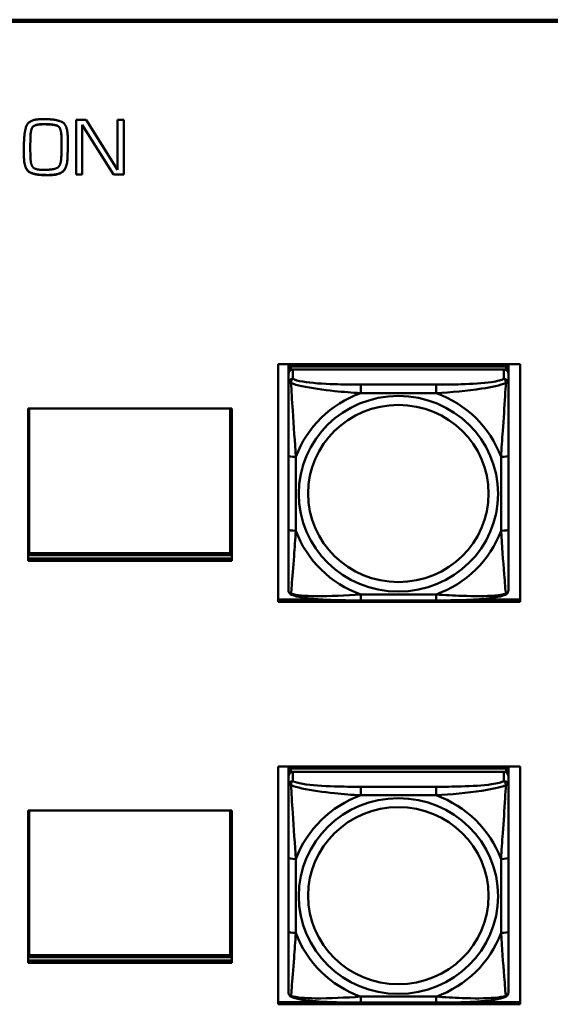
# Model space of a CAD drawing. Header units: inches. Extents: x 0.8 to 72.9, y -7.8 to 49.3.
# Tile 254 of 256: x 58.5 to 59.9, y 18.9 to 21.5. Entities that reach past the tile are written whole.
import ezdxf

# ---------------------------------------------------------------- set-up
doc = ezdxf.new("R2010")
doc.units = ezdxf.units.IN
doc.header["$MEASUREMENT"] = 0
doc.layers.add('Visible Edges(ROSSANSI)', color=7, linetype='Continuous', lineweight=50)
doc.layers.add('Visible Tangent Edges(ROSSANSI)', color=7, linetype='Continuous', lineweight=50)

msp = doc.modelspace()

# ---------------------------------------------------------------- linework, layer by layer
at = {"layer": 'Visible Edges(ROSSANSI)'}
for p, q in [((53.6258, 21.5188), (66.2836, 21.5188)), ((66.2836, 21.5184), (53.6258, 21.5184)), ((66.2836, 21.5127), (53.6258, 21.5127)), ((58.5449, 21.2515), (58.5523, 21.2515)), ((58.6361, 21.1027), (58.6361, 21.2499)), ((58.6361, 21.2499), (58.6635, 21.2499)), ((58.6635, 21.2499), (58.7478, 21.1154)), ((58.7478, 21.2499), (58.7643, 21.2499)), ((58.7478, 21.1154), (58.7478, 21.2499)), ((58.7643, 21.2499), (58.7643, 21.1027)), ((58.5533, 21.238), (58.5476, 21.238)), ((58.5533, 21.2376), (58.5476, 21.2376)), ((58.6525, 21.2359), (58.6525, 21.2363)), ((58.7368, 21.103), (58.6525, 21.2363)), ((58.7368, 21.1027), (58.6525, 21.2359)), ((58.6525, 21.2359), (58.6525, 21.1027)), ((58.5137, 21.202), (58.5133, 21.1748)), ((58.5137, 21.2016), (58.5133, 21.1744)), ((58.5969, 21.2011), (58.5969, 21.2015)), ((58.5969, 21.1768), (58.5969, 21.2011)), ((58.4962, 21.1737), (58.4962, 21.1823)), ((58.5133, 21.1744), (58.5133, 21.1748)), ((58.5133, 21.1744), (58.5135, 21.1508)), ((58.4964, 21.1448), (58.4964, 21.1452)), ((58.5562, 21.1011), (58.5562, 21.1014)), ((58.5629, 21.1011), (58.5562, 21.1011)), ((58.6525, 21.103), (58.6361, 21.103)), ((58.6525, 21.1027), (58.6361, 21.1027)), ((58.7368, 21.1027), (58.7368, 21.103)), ((58.7643, 21.103), (58.7368, 21.103)), ((58.7643, 21.1027), (58.7368, 21.1027)), ((59.1788, 19.9545), (59.1788, 20.5932)), ((59.1788, 20.5932), (59.8294, 20.5932)), ((59.2068, 20.581), (59.2068, 20.5932)), ((59.2333, 20.5868), (59.2333, 20.5932)), ((59.2371, 20.5868), (59.2339, 20.5932)), ((59.7702, 20.5932), (59.767, 20.5868)), ((59.7707, 20.5932), (59.7707, 20.5868)), ((59.7973, 20.5932), (59.7973, 20.581)), ((59.8294, 20.5932), (59.8294, 19.9545)), ((59.2068, 20.581), (59.2068, 20.5728)), ((59.2068, 20.567), (59.2068, 20.5728)), ((59.2068, 20.567), (59.2068, 20.5421)), ((59.7914, 20.5868), (59.2127, 20.5868)), ((59.2127, 20.5786), (59.7914, 20.5786)), ((59.7855, 20.5786), (59.2186, 20.5786)), ((59.7973, 20.5728), (59.7973, 20.581)), ((59.7973, 20.5728), (59.7973, 20.567)), ((59.7973, 20.5421), (59.7973, 20.567)), ((58.5075, 20.0642), (58.5075, 20.4736)), ((58.5075, 20.4736), (59.0545, 20.4736)), ((58.5101, 20.0847), (58.5101, 20.4736)), ((59.0499, 20.4736), (59.0499, 20.0847)), ((59.0535, 20.4736), (59.0535, 20.0793)), ((59.0545, 20.4736), (59.0545, 20.0642)), ((59.2068, 20.3476), (59.2068, 20.149)), ((59.7973, 20.149), (59.7973, 20.3476)), ((58.5075, 20.0983), (58.5101, 20.0983)), ((59.0499, 20.0983), (59.0535, 20.0983)), ((59.0535, 20.0793), (58.5075, 20.0793)), ((58.5075, 20.0703), (59.0545, 20.0703)), ((59.0545, 20.0642), (58.5075, 20.0642)), ((59.0499, 20.0847), (58.5101, 20.0847)), ((59.1788, 19.9606), (59.2949, 19.9606)), ((59.8294, 19.9545), (59.1788, 19.9545)), ((59.6032, 19.9581), (59.4009, 19.9581)), ((59.7092, 19.9606), (59.8294, 19.9606)), ((59.1788, 18.8726), (59.1788, 19.5113)), ((59.1788, 19.5113), (59.8294, 19.5113)), ((59.2068, 19.5001), (59.2068, 19.5113)), ((59.7914, 19.5059), (59.2127, 19.5059)), ((59.2333, 19.5059), (59.2333, 19.5113)), ((59.2371, 19.5059), (59.2344, 19.5113)), ((59.7697, 19.5113), (59.767, 19.5059)), ((59.7707, 19.5113), (59.7707, 19.5059)), ((59.7973, 19.5113), (59.7973, 19.5001)), ((59.8294, 19.5113), (59.8294, 18.8726)), ((59.2068, 19.5001), (59.2068, 19.4918)), ((59.2068, 19.4861), (59.2068, 19.4918)), ((59.2068, 19.4861), (59.2068, 19.4611)), ((59.2127, 19.4976), (59.7914, 19.4976)), ((59.7855, 19.4976), (59.2186, 19.4976)), ((59.7973, 19.4918), (59.7973, 19.5001)), ((59.7973, 19.4918), (59.7973, 19.4861)), ((59.7973, 19.4611), (59.7973, 19.4861)), ((58.5075, 18.9843), (58.5075, 19.3937)), ((58.5075, 19.3937), (59.0545, 19.3937)), ((58.5101, 19.0048), (58.5101, 19.3937)), ((59.0499, 19.3937), (59.0499, 19.0048)), ((59.0535, 19.3937), (59.0535, 18.9993)), ((59.0545, 19.3937), (59.0545, 18.9843)), ((59.2068, 19.2667), (59.2068, 19.0681)), ((59.7973, 19.0681), (59.7973, 19.2667)), ((58.5075, 19.0183), (58.5101, 19.0183)), ((59.0499, 19.0048), (58.5101, 19.0048)), ((59.0499, 19.0183), (59.0535, 19.0183)), ((59.0535, 18.9993), (58.5075, 18.9993)), ((58.5075, 18.9903), (59.0545, 18.9903)), ((59.0545, 18.9843), (58.5075, 18.9843)), ((59.1788, 18.8786), (59.3134, 18.8786)), ((59.8294, 18.8726), (59.1788, 18.8726)), ((59.6032, 18.8771), (59.4009, 18.8771)), ((59.6907, 18.8786), (59.8294, 18.8786))]:
    msp.add_line(p, q, dxfattribs=at)
for centre, major_axis, start_param, end_param in [((59.2127, 20.581), (-0.00591, 0), 4.712389, 6.283185), ((59.2186, 20.567), (-0.0118, 0), 4.712389, 6.283185), ((59.2127, 20.5728), (-0.00591, 0), 4.712389, 6.283185), ((59.7855, 20.567), (0.0118, 0), 0, 1.570796), ((59.7914, 20.581), (0.00591, 0), 0, 1.570796), ((59.7914, 20.5728), (0.00591, 0), 0, 1.570796), ((59.2127, 19.5001), (-0.00591, 0), 4.712389, 6.283185), ((59.7914, 19.5001), (0.00591, 0), 0, 1.570796), ((59.2186, 19.4861), (-0.0118, 0), 4.712389, 6.283185), ((59.2127, 19.4918), (-0.00591, 0), 4.712389, 6.283185), ((59.7855, 19.4861), (0.0118, 0), 0, 1.570796), ((59.7914, 19.4918), (0.00591, 0), 0, 1.570796)]:
    msp.add_ellipse(centre, major_axis=major_axis, ratio=0.981793, start_param=start_param, end_param=end_param, dxfattribs=at)
for points in [[(58.4962, 21.1823), (58.4962, 21.2124), (58.5085, 21.2515), (58.5449, 21.2515)], [(58.5523, 21.2515), (58.5827, 21.2515), (58.6138, 21.2365), (58.6138, 21.2018)], [(58.5476, 21.238), (58.5278, 21.238), (58.5141, 21.226), (58.5137, 21.202)], [(58.5476, 21.2376), (58.5278, 21.2376), (58.5141, 21.2256), (58.5137, 21.2016)], [(58.5969, 21.2015), (58.5969, 21.2287), (58.5773, 21.238), (58.5533, 21.238)], [(58.5969, 21.2011), (58.5969, 21.2283), (58.5773, 21.2376), (58.5533, 21.2376)], [(58.6138, 21.2018), (58.6138, 21.1888), (58.6138, 21.1624), (58.6133, 21.1494)], [(58.4964, 21.1448), (58.4962, 21.1521), (58.4962, 21.1667), (58.4962, 21.1737)], [(58.5967, 21.1525), (58.5967, 21.1585), (58.5969, 21.1706), (58.5969, 21.1768)], [(58.5496, 21.1017), (58.5243, 21.1017), (58.4979, 21.1171), (58.4964, 21.1452)], [(58.5496, 21.1013), (58.5243, 21.1013), (58.4979, 21.1167), (58.4964, 21.1448)], [(58.5135, 21.1508), (58.514, 21.1294), (58.5268, 21.1152), (58.5494, 21.1152)], [(58.5494, 21.1152), (58.5748, 21.1152), (58.596, 21.1256), (58.5967, 21.1525)], [(58.6133, 21.1498), (58.6126, 21.1229), (58.5913, 21.1014), (58.5629, 21.1014)], [(58.6133, 21.1494), (58.6126, 21.1225), (58.5913, 21.1011), (58.5629, 21.1011)], [(58.5562, 21.1014), (58.5544, 21.1017), (58.5513, 21.1017), (58.5496, 21.1017)], [(58.5562, 21.1011), (58.5544, 21.1013), (58.5513, 21.1013), (58.5496, 21.1013)], [(58.5596, 21.1014), (58.5587, 21.1014), (58.5571, 21.1014), (58.5562, 21.1014)], [(58.5629, 21.1014), (58.5621, 21.1014), (58.5604, 21.1014), (58.5596, 21.1014)]]:
    msp.add_open_spline(points, degree=2, dxfattribs=at)
for points, degree, knots in [([(58.4962, 21.1594), (58.4962, 21.1596), (58.4962, 21.1669), (58.4962, 21.1737)], 2, [0.9740179, 0.9740179, 0.9740179, 1, 1.9729708, 1.9729708, 1.9729708]), ([(59.2068, 20.5421), (59.2068, 20.533), (59.2068, 20.5177), (59.2068, 20.5006), (59.2068, 20.4741), (59.2068, 20.4438), (59.2068, 20.4145), (59.2068, 20.392), (59.2068, 20.3696), (59.2068, 20.3476)], 3, [-0.7968224, -0.7968224, -0.7968224, -0.7968224, -0.6514613, -0.6514613, -0.6514613, -0.427691, -0.427691, -0.427691, -0.2569517, -0.2569517, -0.2569517, -0.2569517]), ([(59.7973, 20.3476), (59.7973, 20.3709), (59.7973, 20.3946), (59.7973, 20.4183), (59.7973, 20.4494), (59.7973, 20.4817), (59.7973, 20.5085), (59.7973, 20.5223), (59.7973, 20.5344), (59.7973, 20.5421)], 3, [0.2569537, 0.2569537, 0.2569537, 0.2569537, 0.4371919, 0.4371919, 0.4371919, 0.6739428, 0.6739428, 0.6739428, 0.7963818, 0.7963818, 0.7963818, 0.7963818]), ([(59.2068, 20.149), (59.2068, 20.1258), (59.2068, 20.1024), (59.2068, 20.0802), (59.2068, 20.0511), (59.2068, 20.0227), (59.2068, 20.0039), (59.2068, 19.9942), (59.2068, 19.9873), (59.2068, 19.9855)], 3, [0.2569537, 0.2569537, 0.2569537, 0.2569537, 0.4371919, 0.4371919, 0.4371919, 0.6739428, 0.6739428, 0.6739428, 0.7963818, 0.7963818, 0.7963818, 0.7963818]), ([(59.7973, 19.9855), (59.7973, 19.9876), (59.7973, 19.9969), (59.7973, 20.0096), (59.7973, 20.0292), (59.7973, 20.0561), (59.7973, 20.0838), (59.7973, 20.1049), (59.7973, 20.127), (59.7973, 20.149)], 3, [-0.7968224, -0.7968224, -0.7968224, -0.7968224, -0.6514613, -0.6514613, -0.6514613, -0.427691, -0.427691, -0.427691, -0.2569517, -0.2569517, -0.2569517, -0.2569517]), ([(59.2148, 19.9732), (59.2137, 19.9736), (59.2127, 19.9742), (59.2107, 19.9758), (59.2098, 19.9767), (59.2085, 19.9787), (59.208, 19.9797), (59.2073, 19.9816), (59.2071, 19.9825), (59.2068, 19.9841), (59.2068, 19.9848), (59.2068, 19.9855)], 3, [0.02510739, 0.02510739, 0.02510739, 0.02510739, 0.03073999, 0.03073999, 0.03637259, 0.03637259, 0.0420052, 0.0420052, 0.0476378, 0.0476378, 0.0532704, 0.0532704, 0.0532704, 0.0532704]), ([(59.7893, 19.9732), (59.7903, 19.9736), (59.7914, 19.9742), (59.7934, 19.9758), (59.7943, 19.9767), (59.7956, 19.9787), (59.7961, 19.9797), (59.7968, 19.9816), (59.797, 19.9825), (59.7973, 19.9841), (59.7973, 19.9848), (59.7973, 19.9855)], 3, [0.02510739, 0.02510739, 0.02510739, 0.02510739, 0.03073999, 0.03073999, 0.03637259, 0.03637259, 0.0420052, 0.0420052, 0.0476378, 0.0476378, 0.0532704, 0.0532704, 0.0532704, 0.0532704]), ([(59.4009, 19.9581), (59.3874, 19.9581), (59.3737, 19.9581), (59.3464, 19.9585), (59.3328, 19.9588), (59.306, 19.9599), (59.2926, 19.9606), (59.267, 19.9627), (59.2548, 19.9641), (59.2327, 19.9677), (59.2233, 19.9697), (59.2148, 19.9732)], 3, [0.2569517, 0.2569517, 0.2569517, 0.2569517, 0.3597049, 0.3597049, 0.4624581, 0.4624581, 0.5652112, 0.5652112, 0.6679644, 0.6679644, 0.7707176, 0.7707176, 0.7707176, 0.7707176]), ([(59.7893, 19.9732), (59.7808, 19.9697), (59.7714, 19.9677), (59.7493, 19.9641), (59.7371, 19.9627), (59.7114, 19.9606), (59.6981, 19.9599), (59.6713, 19.9588), (59.6577, 19.9585), (59.6304, 19.9581), (59.6167, 19.9581), (59.6032, 19.9581)], 3, [-0.7703505, -0.7703505, -0.7703505, -0.7703505, -0.6676711, -0.6676711, -0.5649918, -0.5649918, -0.4623124, -0.4623124, -0.3596331, -0.3596331, -0.2569537, -0.2569537, -0.2569537, -0.2569537]), ([(59.2068, 19.4611), (59.2068, 19.452), (59.2068, 19.4368), (59.2068, 19.4196), (59.2068, 19.3932), (59.2068, 19.3629), (59.2068, 19.3335), (59.2068, 19.3111), (59.2068, 19.2887), (59.2068, 19.2667)], 3, [-0.7968224, -0.7968224, -0.7968224, -0.7968224, -0.6514613, -0.6514613, -0.6514613, -0.427691, -0.427691, -0.427691, -0.2569517, -0.2569517, -0.2569517, -0.2569517]), ([(59.7973, 19.2667), (59.7973, 19.2899), (59.7973, 19.3136), (59.7973, 19.3373), (59.7973, 19.3684), (59.7973, 19.4007), (59.7973, 19.4275), (59.7973, 19.4414), (59.7973, 19.4534), (59.7973, 19.4611)], 3, [0.2569537, 0.2569537, 0.2569537, 0.2569537, 0.4371919, 0.4371919, 0.4371919, 0.6739428, 0.6739428, 0.6739428, 0.7963818, 0.7963818, 0.7963818, 0.7963818]), ([(59.2068, 19.0681), (59.2068, 19.0448), (59.2068, 19.0215), (59.2068, 18.9993), (59.2068, 18.9701), (59.2068, 18.9418), (59.2068, 18.9229), (59.2068, 18.9132), (59.2068, 18.9064), (59.2068, 18.9045)], 3, [0.2569537, 0.2569537, 0.2569537, 0.2569537, 0.4371919, 0.4371919, 0.4371919, 0.6739428, 0.6739428, 0.6739428, 0.7963818, 0.7963818, 0.7963818, 0.7963818]), ([(59.7973, 18.9045), (59.7973, 18.9067), (59.7973, 18.9159), (59.7973, 18.9287), (59.7973, 18.9482), (59.7973, 18.9751), (59.7973, 19.0028), (59.7973, 19.024), (59.7973, 19.0461), (59.7973, 19.0681)], 3, [-0.7968224, -0.7968224, -0.7968224, -0.7968224, -0.6514613, -0.6514613, -0.6514613, -0.427691, -0.427691, -0.427691, -0.2569517, -0.2569517, -0.2569517, -0.2569517]), ([(59.2148, 18.8922), (59.2137, 18.8927), (59.2127, 18.8933), (59.2107, 18.8948), (59.2098, 18.8958), (59.2085, 18.8977), (59.208, 18.8987), (59.2073, 18.9006), (59.2071, 18.9015), (59.2068, 18.9031), (59.2068, 18.9039), (59.2068, 18.9045)], 3, [0.02510739, 0.02510739, 0.02510739, 0.02510739, 0.03073999, 0.03073999, 0.03637259, 0.03637259, 0.0420052, 0.0420052, 0.0476378, 0.0476378, 0.0532704, 0.0532704, 0.0532704, 0.0532704]), ([(59.7893, 18.8922), (59.7903, 18.8927), (59.7914, 18.8933), (59.7934, 18.8948), (59.7943, 18.8958), (59.7956, 18.8977), (59.7961, 18.8987), (59.7968, 18.9006), (59.797, 18.9015), (59.7973, 18.9031), (59.7973, 18.9039), (59.7973, 18.9045)], 3, [0.02510739, 0.02510739, 0.02510739, 0.02510739, 0.03073999, 0.03073999, 0.03637259, 0.03637259, 0.0420052, 0.0420052, 0.0476378, 0.0476378, 0.0532704, 0.0532704, 0.0532704, 0.0532704]), ([(59.4009, 18.8771), (59.3874, 18.8771), (59.3737, 18.8772), (59.3464, 18.8775), (59.3328, 18.8779), (59.306, 18.8789), (59.2926, 18.8796), (59.267, 18.8818), (59.2548, 18.8831), (59.2327, 18.8867), (59.2233, 18.8887), (59.2148, 18.8922)], 3, [0.2569517, 0.2569517, 0.2569517, 0.2569517, 0.3597049, 0.3597049, 0.4624581, 0.4624581, 0.5652112, 0.5652112, 0.6679644, 0.6679644, 0.7707176, 0.7707176, 0.7707176, 0.7707176]), ([(59.7893, 18.8922), (59.7808, 18.8887), (59.7714, 18.8867), (59.7493, 18.8831), (59.7371, 18.8818), (59.7114, 18.8796), (59.6981, 18.8789), (59.6713, 18.8779), (59.6577, 18.8775), (59.6304, 18.8772), (59.6167, 18.8771), (59.6032, 18.8771)], 3, [-0.7703505, -0.7703505, -0.7703505, -0.7703505, -0.6676711, -0.6676711, -0.5649918, -0.5649918, -0.4623124, -0.4623124, -0.3596331, -0.3596331, -0.2569537, -0.2569537, -0.2569537, -0.2569537])]:
    msp.add_open_spline(points, degree=degree, knots=knots, dxfattribs=at)
at = {"layer": 'Visible Tangent Edges(ROSSANSI)'}
for p, q in [((58.5476, 21.2376), (58.5476, 21.238)), ((58.5533, 21.2376), (58.5533, 21.238)), ((58.5137, 21.2016), (58.5137, 21.202)), ((58.6133, 21.1494), (58.6133, 21.1498)), ((58.5496, 21.1013), (58.5496, 21.1017)), ((58.5629, 21.1011), (58.5629, 21.1014)), ((59.2127, 20.5786), (59.2127, 20.5868)), ((59.2186, 20.5537), (59.2186, 20.5786)), ((59.7855, 20.5786), (59.7855, 20.5537)), ((59.7914, 20.5868), (59.7914, 20.5786)), ((59.4009, 20.5382), (59.4009, 20.5152)), ((59.6032, 20.5382), (59.4009, 20.5382)), ((59.6032, 20.5382), (59.6032, 20.5152)), ((59.4009, 20.5152), (59.6032, 20.5152)), ((59.2265, 20.1453), (59.2265, 20.3439)), ((59.7776, 20.3439), (59.7776, 20.1453)), ((59.6032, 19.974), (59.4009, 19.974)), ((59.4009, 19.9581), (59.4009, 19.974)), ((59.6032, 19.9581), (59.6032, 19.974)), ((59.2127, 19.4976), (59.2127, 19.5059)), ((59.7914, 19.5059), (59.7914, 19.4976)), ((59.2186, 19.4727), (59.2186, 19.4976)), ((59.7855, 19.4976), (59.7855, 19.4727)), ((59.4009, 19.4573), (59.4009, 19.4342)), ((59.6032, 19.4573), (59.4009, 19.4573)), ((59.6032, 19.4573), (59.6032, 19.4342)), ((59.4009, 19.4342), (59.6032, 19.4342)), ((59.2265, 19.0643), (59.2265, 19.2629)), ((59.7776, 19.2629), (59.7776, 19.0643)), ((59.6032, 18.8931), (59.4009, 18.8931)), ((59.4009, 18.8771), (59.4009, 18.8931)), ((59.6032, 18.8771), (59.6032, 18.8931))]:
    msp.add_line(p, q, dxfattribs=at)
for centre, major_axis, ratio, start_param, end_param in [((59.2186, 20.5421), (-0.0118, 0), 0.981793, 4.712389, 6.283185), ((59.7855, 20.5421), (0.0118, 0), 0.981793, 0, 1.570796), ((59.502, 20.2446), (-0.2936, 0), 0.981793, 5.064156, 5.931419), ((59.502, 20.2446), (0.2936, 0), 0.981793, 0.351767, 1.21903), ((59.2265, 20.3476), (-0.0197, 0), 0.189952, 0, 1.570796), ((59.7776, 20.3476), (0.0197, 0), 0.189952, 4.712389, 6.283185), ((59.2265, 20.149), (-0.0197, 0), 0.189952, 0, 1.570796), ((59.502, 20.2446), (-0.2936, 0), 0.981793, 0.351767, 1.21903), ((59.502, 20.2446), (0.2936, 0), 0.981793, 5.064156, 5.931419), ((59.7776, 20.149), (0.0197, 0), 0.189952, 4.712389, 6.283185), ((59.2186, 19.4611), (-0.0118, 0), 0.981793, 4.712389, 6.283185), ((59.7855, 19.4611), (0.0118, 0), 0.981793, 0, 1.570796), ((59.502, 19.1636), (-0.2936, 0), 0.981793, 5.064156, 5.931419), ((59.502, 19.1636), (0.2936, 0), 0.981793, 0.351767, 1.21903), ((59.2265, 19.2667), (-0.0197, 0), 0.189952, 0, 1.570796), ((59.7776, 19.2667), (0.0197, 0), 0.189952, 4.712389, 6.283185), ((59.2265, 19.0681), (-0.0197, 0), 0.189952, 0, 1.570796), ((59.502, 19.1636), (-0.2936, 0), 0.981793, 0.351767, 1.21903), ((59.502, 19.1636), (0.2936, 0), 0.981793, 5.064156, 5.931419), ((59.7776, 19.0681), (0.0197, 0), 0.189952, 4.712389, 6.283185)]:
    msp.add_ellipse(centre, major_axis=major_axis, ratio=ratio, start_param=start_param, end_param=end_param, dxfattribs=at)
for centre, major_axis in [((59.502, 20.2446), (-0.2678, 0)), ((59.502, 20.2454), (-0.2424, 0)), ((59.502, 19.1636), (-0.2678, 0)), ((59.502, 19.1644), (-0.2424, 0))]:
    msp.add_ellipse(centre, major_axis=major_axis, ratio=0.981793, dxfattribs=at)
for points, knots in [([(59.2068, 20.5421), (59.2068, 20.5423), (59.2068, 20.5426), (59.2071, 20.5429), (59.2073, 20.543), (59.2077, 20.5432), (59.2078, 20.5432), (59.2081, 20.5433), (59.2083, 20.5433), (59.2087, 20.5433), (59.209, 20.5433), (59.2099, 20.5432), (59.2106, 20.5431), (59.212, 20.5427), (59.2128, 20.5425), (59.2136, 20.5422)], [-0.0532704, -0.0532704, -0.0532704, -0.0532704, -0.04377373, -0.04377373, -0.03521335, -0.03521335, -0.02986312, -0.02986312, -0.02651922, -0.02651922, -0.01983142, -0.01983142, -0.00913095, -0.00913095, 0.00023197, 0.00023197, 0.00023197, 0.00023197]), ([(59.2136, 20.5422), (59.2136, 20.5433), (59.2137, 20.5443), (59.2139, 20.5463), (59.2141, 20.5473), (59.2145, 20.5487), (59.2147, 20.5492), (59.2151, 20.55), (59.2152, 20.5502), (59.2155, 20.5508), (59.2157, 20.5511), (59.2163, 20.5519), (59.2167, 20.5523), (59.2175, 20.5531), (59.218, 20.5534), (59.2186, 20.5537)], [-0.00023197, -0.00023197, -0.00023197, -0.00023197, 0.00913095, 0.00913095, 0.01983142, 0.01983142, 0.02651922, 0.02651922, 0.02986312, 0.02986312, 0.03521335, 0.03521335, 0.04377373, 0.04377373, 0.0532704, 0.0532704, 0.0532704, 0.0532704]), ([(59.2136, 20.5422), (59.2213, 20.5392), (59.2313, 20.5364), (59.2683, 20.5282), (59.3, 20.5239), (59.3543, 20.5183), (59.3775, 20.5165), (59.4009, 20.5152)], [-0.7478145, -0.7478145, -0.7478145, -0.7478145, -0.6493253, -0.6493253, -0.427691, -0.427691, -0.2569537, -0.2569537, -0.2569537, -0.2569537]), ([(59.2265, 20.3439), (59.2241, 20.3836), (59.2208, 20.4257), (59.2162, 20.4957), (59.2145, 20.5232), (59.2136, 20.5422)], [0.2569517, 0.2569517, 0.2569517, 0.2569517, 0.5559983, 0.5559983, 0.7482818, 0.7482818, 0.7482818, 0.7482818]), ([(59.4009, 20.5382), (59.3772, 20.5382), (59.3532, 20.5384), (59.3299, 20.5391), (59.2992, 20.5401), (59.2683, 20.5421), (59.2451, 20.5461), (59.2331, 20.5481), (59.2234, 20.5507), (59.2186, 20.5537)], [0.2569537, 0.2569537, 0.2569537, 0.2569537, 0.4371919, 0.4371919, 0.4371919, 0.6739428, 0.6739428, 0.6739428, 0.7963818, 0.7963818, 0.7963818, 0.7963818]), ([(59.7855, 20.5537), (59.7798, 20.5502), (59.7673, 20.5472), (59.7521, 20.545), (59.7286, 20.5416), (59.6995, 20.5399), (59.6704, 20.539), (59.6483, 20.5384), (59.6256, 20.5382), (59.6032, 20.5382)], [-0.7968224, -0.7968224, -0.7968224, -0.7968224, -0.6514613, -0.6514613, -0.6514613, -0.427691, -0.427691, -0.427691, -0.2569517, -0.2569517, -0.2569517, -0.2569517]), ([(59.6032, 20.5152), (59.6437, 20.5175), (59.686, 20.5212), (59.7517, 20.5313), (59.7761, 20.5364), (59.7905, 20.5422)], [0.2569517, 0.2569517, 0.2569517, 0.2569517, 0.5559983, 0.5559983, 0.7482818, 0.7482818, 0.7482818, 0.7482818]), ([(59.7905, 20.5422), (59.79, 20.5322), (59.7893, 20.5201), (59.7869, 20.478), (59.7846, 20.4449), (59.7807, 20.3898), (59.779, 20.3668), (59.7776, 20.3439)], [-0.7478145, -0.7478145, -0.7478145, -0.7478145, -0.6493253, -0.6493253, -0.427691, -0.427691, -0.2569537, -0.2569537, -0.2569537, -0.2569537]), ([(59.7855, 20.5537), (59.786, 20.5534), (59.7865, 20.5531), (59.7874, 20.5523), (59.7878, 20.5519), (59.7884, 20.5511), (59.7886, 20.5508), (59.7889, 20.5502), (59.789, 20.55), (59.7894, 20.5492), (59.7896, 20.5487), (59.79, 20.5473), (59.7902, 20.5463), (59.7904, 20.5443), (59.7905, 20.5433), (59.7905, 20.5422)], [-0.0532704, -0.0532704, -0.0532704, -0.0532704, -0.04377373, -0.04377373, -0.03521335, -0.03521335, -0.02986312, -0.02986312, -0.02651922, -0.02651922, -0.01983142, -0.01983142, -0.00913095, -0.00913095, 0.00023197, 0.00023197, 0.00023197, 0.00023197]), ([(59.7905, 20.5422), (59.7913, 20.5425), (59.7921, 20.5427), (59.7935, 20.5431), (59.7942, 20.5432), (59.7951, 20.5433), (59.7954, 20.5433), (59.7958, 20.5433), (59.796, 20.5433), (59.7963, 20.5432), (59.7964, 20.5432), (59.7968, 20.543), (59.797, 20.5429), (59.7973, 20.5426), (59.7973, 20.5423), (59.7973, 20.5421)], [-0.00023197, -0.00023197, -0.00023197, -0.00023197, 0.00913095, 0.00913095, 0.01983142, 0.01983142, 0.02651922, 0.02651922, 0.02986312, 0.02986312, 0.03521335, 0.03521335, 0.04377373, 0.04377373, 0.0532704, 0.0532704, 0.0532704, 0.0532704]), ([(59.2136, 19.9758), (59.2141, 19.9809), (59.2148, 19.9885), (59.2172, 20.0191), (59.2195, 20.0482), (59.2234, 20.0997), (59.225, 20.1223), (59.2265, 20.1453)], [-0.7478145, -0.7478145, -0.7478145, -0.7478145, -0.6493253, -0.6493253, -0.427691, -0.427691, -0.2569537, -0.2569537, -0.2569537, -0.2569537]), ([(59.7776, 20.1453), (59.78, 20.1055), (59.7833, 20.0644), (59.7879, 20.0055), (59.7896, 19.985), (59.7905, 19.9758)], [0.2569517, 0.2569517, 0.2569517, 0.2569517, 0.5559983, 0.5559983, 0.7482818, 0.7482818, 0.7482818, 0.7482818]), ([(59.2136, 19.9758), (59.2128, 19.9761), (59.212, 19.9764), (59.2106, 19.9773), (59.2099, 19.9778), (59.209, 19.9787), (59.2087, 19.9791), (59.2083, 19.9798), (59.2081, 19.98), (59.2078, 19.9805), (59.2077, 19.9809), (59.2073, 19.9819), (59.2071, 19.9825), (59.2068, 19.9839), (59.2068, 19.9847), (59.2068, 19.9855)], [-0.00023197, -0.00023197, -0.00023197, -0.00023197, 0.00913095, 0.00913095, 0.01983142, 0.01983142, 0.02651922, 0.02651922, 0.02986312, 0.02986312, 0.03521335, 0.03521335, 0.04377373, 0.04377373, 0.0532704, 0.0532704, 0.0532704, 0.0532704]), ([(59.7973, 19.9855), (59.7973, 19.9847), (59.7973, 19.9839), (59.797, 19.9825), (59.7968, 19.9819), (59.7964, 19.9809), (59.7963, 19.9805), (59.796, 19.98), (59.7958, 19.9798), (59.7954, 19.9791), (59.7951, 19.9787), (59.7942, 19.9778), (59.7935, 19.9773), (59.7921, 19.9764), (59.7913, 19.9761), (59.7905, 19.9758)], [-0.0532704, -0.0532704, -0.0532704, -0.0532704, -0.04377373, -0.04377373, -0.03521335, -0.03521335, -0.02986312, -0.02986312, -0.02651922, -0.02651922, -0.01983142, -0.01983142, -0.00913095, -0.00913095, 0.00023197, 0.00023197, 0.00023197, 0.00023197]), ([(59.2148, 19.9732), (59.2146, 19.9732), (59.2145, 19.9733), (59.2141, 19.9737), (59.2139, 19.974), (59.2137, 19.9748), (59.2136, 19.9753), (59.2136, 19.9758)], [-0.02510739, -0.02510739, -0.02510739, -0.02510739, -0.01983142, -0.01983142, -0.00913095, -0.00913095, 0.00023197, 0.00023197, 0.00023197, 0.00023197]), ([(59.4009, 19.974), (59.3604, 19.9716), (59.3181, 19.9689), (59.2524, 19.9699), (59.228, 19.9719), (59.2136, 19.9758)], [0.2569517, 0.2569517, 0.2569517, 0.2569517, 0.5559983, 0.5559983, 0.7482818, 0.7482818, 0.7482818, 0.7482818]), ([(59.7905, 19.9758), (59.7828, 19.9739), (59.7728, 19.9722), (59.7358, 19.9689), (59.704, 19.9692), (59.6498, 19.9712), (59.6266, 19.9726), (59.6032, 19.974)], [-0.7478145, -0.7478145, -0.7478145, -0.7478145, -0.6493253, -0.6493253, -0.427691, -0.427691, -0.2569537, -0.2569537, -0.2569537, -0.2569537]), ([(59.7905, 19.9758), (59.7905, 19.9753), (59.7904, 19.9748), (59.7902, 19.974), (59.79, 19.9737), (59.7896, 19.9733), (59.7894, 19.9732), (59.7893, 19.9732)], [-0.00023197, -0.00023197, -0.00023197, -0.00023197, 0.00913095, 0.00913095, 0.01983142, 0.01983142, 0.02510739, 0.02510739, 0.02510739, 0.02510739]), ([(59.2068, 19.4611), (59.2068, 19.4614), (59.2068, 19.4616), (59.2071, 19.462), (59.2073, 19.4621), (59.2077, 19.4622), (59.2078, 19.4623), (59.2081, 19.4623), (59.2083, 19.4623), (59.2087, 19.4624), (59.209, 19.4623), (59.2099, 19.4622), (59.2106, 19.4621), (59.212, 19.4617), (59.2128, 19.4615), (59.2136, 19.4612)], [-0.0532704, -0.0532704, -0.0532704, -0.0532704, -0.04377373, -0.04377373, -0.03521335, -0.03521335, -0.02986312, -0.02986312, -0.02651922, -0.02651922, -0.01983142, -0.01983142, -0.00913095, -0.00913095, 0.00023197, 0.00023197, 0.00023197, 0.00023197]), ([(59.2136, 19.4612), (59.2136, 19.4623), (59.2137, 19.4633), (59.2139, 19.4654), (59.2141, 19.4663), (59.2145, 19.4678), (59.2147, 19.4683), (59.2151, 19.469), (59.2152, 19.4692), (59.2155, 19.4698), (59.2157, 19.4701), (59.2163, 19.4709), (59.2167, 19.4713), (59.2175, 19.4721), (59.218, 19.4725), (59.2186, 19.4727)], [-0.00023197, -0.00023197, -0.00023197, -0.00023197, 0.00913095, 0.00913095, 0.01983142, 0.01983142, 0.02651922, 0.02651922, 0.02986312, 0.02986312, 0.03521335, 0.03521335, 0.04377373, 0.04377373, 0.0532704, 0.0532704, 0.0532704, 0.0532704]), ([(59.2136, 19.4612), (59.2213, 19.4583), (59.2313, 19.4554), (59.2683, 19.4472), (59.3, 19.443), (59.3543, 19.4374), (59.3775, 19.4355), (59.4009, 19.4342)], [-0.7478145, -0.7478145, -0.7478145, -0.7478145, -0.6493253, -0.6493253, -0.427691, -0.427691, -0.2569537, -0.2569537, -0.2569537, -0.2569537]), ([(59.2265, 19.2629), (59.2241, 19.3026), (59.2208, 19.3448), (59.2162, 19.4148), (59.2145, 19.4422), (59.2136, 19.4612)], [0.2569517, 0.2569517, 0.2569517, 0.2569517, 0.5559983, 0.5559983, 0.7482818, 0.7482818, 0.7482818, 0.7482818]), ([(59.4009, 19.4573), (59.3772, 19.4573), (59.3532, 19.4574), (59.3299, 19.4582), (59.2992, 19.4592), (59.2683, 19.4611), (59.2451, 19.4651), (59.2331, 19.4672), (59.2234, 19.4698), (59.2186, 19.4727)], [0.2569537, 0.2569537, 0.2569537, 0.2569537, 0.4371919, 0.4371919, 0.4371919, 0.6739428, 0.6739428, 0.6739428, 0.7963818, 0.7963818, 0.7963818, 0.7963818]), ([(59.7855, 19.4727), (59.7798, 19.4693), (59.7673, 19.4663), (59.7521, 19.464), (59.7286, 19.4606), (59.6995, 19.4589), (59.6704, 19.4581), (59.6483, 19.4574), (59.6256, 19.4573), (59.6032, 19.4573)], [-0.7968224, -0.7968224, -0.7968224, -0.7968224, -0.6514613, -0.6514613, -0.6514613, -0.427691, -0.427691, -0.427691, -0.2569517, -0.2569517, -0.2569517, -0.2569517]), ([(59.6032, 19.4342), (59.6437, 19.4365), (59.686, 19.4403), (59.7517, 19.4504), (59.7761, 19.4554), (59.7905, 19.4612)], [0.2569517, 0.2569517, 0.2569517, 0.2569517, 0.5559983, 0.5559983, 0.7482818, 0.7482818, 0.7482818, 0.7482818]), ([(59.7905, 19.4612), (59.79, 19.4513), (59.7893, 19.4392), (59.7869, 19.3971), (59.7846, 19.3639), (59.7807, 19.3089), (59.779, 19.2858), (59.7776, 19.2629)], [-0.7478145, -0.7478145, -0.7478145, -0.7478145, -0.6493253, -0.6493253, -0.427691, -0.427691, -0.2569537, -0.2569537, -0.2569537, -0.2569537]), ([(59.7855, 19.4727), (59.786, 19.4725), (59.7865, 19.4721), (59.7874, 19.4713), (59.7878, 19.4709), (59.7884, 19.4701), (59.7886, 19.4698), (59.7889, 19.4692), (59.789, 19.469), (59.7894, 19.4683), (59.7896, 19.4678), (59.79, 19.4663), (59.7902, 19.4654), (59.7904, 19.4633), (59.7905, 19.4623), (59.7905, 19.4612)], [-0.0532704, -0.0532704, -0.0532704, -0.0532704, -0.04377373, -0.04377373, -0.03521335, -0.03521335, -0.02986312, -0.02986312, -0.02651922, -0.02651922, -0.01983142, -0.01983142, -0.00913095, -0.00913095, 0.00023197, 0.00023197, 0.00023197, 0.00023197]), ([(59.7905, 19.4612), (59.7913, 19.4615), (59.7921, 19.4617), (59.7935, 19.4621), (59.7942, 19.4622), (59.7951, 19.4623), (59.7954, 19.4624), (59.7958, 19.4623), (59.796, 19.4623), (59.7963, 19.4623), (59.7964, 19.4622), (59.7968, 19.4621), (59.797, 19.462), (59.7973, 19.4616), (59.7973, 19.4614), (59.7973, 19.4611)], [-0.00023197, -0.00023197, -0.00023197, -0.00023197, 0.00913095, 0.00913095, 0.01983142, 0.01983142, 0.02651922, 0.02651922, 0.02986312, 0.02986312, 0.03521335, 0.03521335, 0.04377373, 0.04377373, 0.0532704, 0.0532704, 0.0532704, 0.0532704]), ([(59.2136, 18.8949), (59.2141, 18.8999), (59.2148, 18.9075), (59.2172, 18.9381), (59.2195, 18.9673), (59.2234, 19.0188), (59.225, 19.0413), (59.2265, 19.0643)], [-0.7478145, -0.7478145, -0.7478145, -0.7478145, -0.6493253, -0.6493253, -0.427691, -0.427691, -0.2569537, -0.2569537, -0.2569537, -0.2569537]), ([(59.7776, 19.0643), (59.78, 19.0246), (59.7833, 18.9835), (59.7879, 18.9246), (59.7896, 18.9041), (59.7905, 18.8949)], [0.2569517, 0.2569517, 0.2569517, 0.2569517, 0.5559983, 0.5559983, 0.7482818, 0.7482818, 0.7482818, 0.7482818]), ([(59.2136, 18.8949), (59.2128, 18.8951), (59.212, 18.8955), (59.2106, 18.8963), (59.2099, 18.8968), (59.209, 18.8978), (59.2087, 18.8982), (59.2083, 18.8988), (59.2081, 18.899), (59.2078, 18.8996), (59.2077, 18.9), (59.2073, 18.9009), (59.2071, 18.9016), (59.2068, 18.903), (59.2068, 18.9037), (59.2068, 18.9045)], [-0.00023197, -0.00023197, -0.00023197, -0.00023197, 0.00913095, 0.00913095, 0.01983142, 0.01983142, 0.02651922, 0.02651922, 0.02986312, 0.02986312, 0.03521335, 0.03521335, 0.04377373, 0.04377373, 0.0532704, 0.0532704, 0.0532704, 0.0532704]), ([(59.2148, 18.8922), (59.2146, 18.8923), (59.2145, 18.8924), (59.2141, 18.8927), (59.2139, 18.8931), (59.2137, 18.8939), (59.2136, 18.8943), (59.2136, 18.8949)], [-0.02510739, -0.02510739, -0.02510739, -0.02510739, -0.01983142, -0.01983142, -0.00913095, -0.00913095, 0.00023197, 0.00023197, 0.00023197, 0.00023197]), ([(59.4009, 18.8931), (59.3604, 18.8907), (59.3181, 18.888), (59.2524, 18.889), (59.228, 18.8909), (59.2136, 18.8949)], [0.2569517, 0.2569517, 0.2569517, 0.2569517, 0.5559983, 0.5559983, 0.7482818, 0.7482818, 0.7482818, 0.7482818]), ([(59.7905, 18.8949), (59.7828, 18.8929), (59.7728, 18.8913), (59.7358, 18.888), (59.704, 18.8882), (59.6498, 18.8903), (59.6266, 18.8916), (59.6032, 18.8931)], [-0.7478145, -0.7478145, -0.7478145, -0.7478145, -0.6493253, -0.6493253, -0.427691, -0.427691, -0.2569537, -0.2569537, -0.2569537, -0.2569537]), ([(59.7905, 18.8949), (59.7905, 18.8943), (59.7904, 18.8939), (59.7902, 18.8931), (59.79, 18.8927), (59.7896, 18.8924), (59.7894, 18.8923), (59.7893, 18.8922)], [-0.00023197, -0.00023197, -0.00023197, -0.00023197, 0.00913095, 0.00913095, 0.01983142, 0.01983142, 0.02510739, 0.02510739, 0.02510739, 0.02510739]), ([(59.7973, 18.9045), (59.7973, 18.9037), (59.7973, 18.903), (59.797, 18.9016), (59.7968, 18.9009), (59.7964, 18.9), (59.7963, 18.8996), (59.796, 18.899), (59.7958, 18.8988), (59.7954, 18.8982), (59.7951, 18.8978), (59.7942, 18.8968), (59.7935, 18.8963), (59.7921, 18.8955), (59.7913, 18.8951), (59.7905, 18.8949)], [-0.0532704, -0.0532704, -0.0532704, -0.0532704, -0.04377373, -0.04377373, -0.03521335, -0.03521335, -0.02986312, -0.02986312, -0.02651922, -0.02651922, -0.01983142, -0.01983142, -0.00913095, -0.00913095, 0.00023197, 0.00023197, 0.00023197, 0.00023197])]:
    msp.add_open_spline(points, degree=3, knots=knots, dxfattribs=at)

doc.saveas('drawing.dxf')
